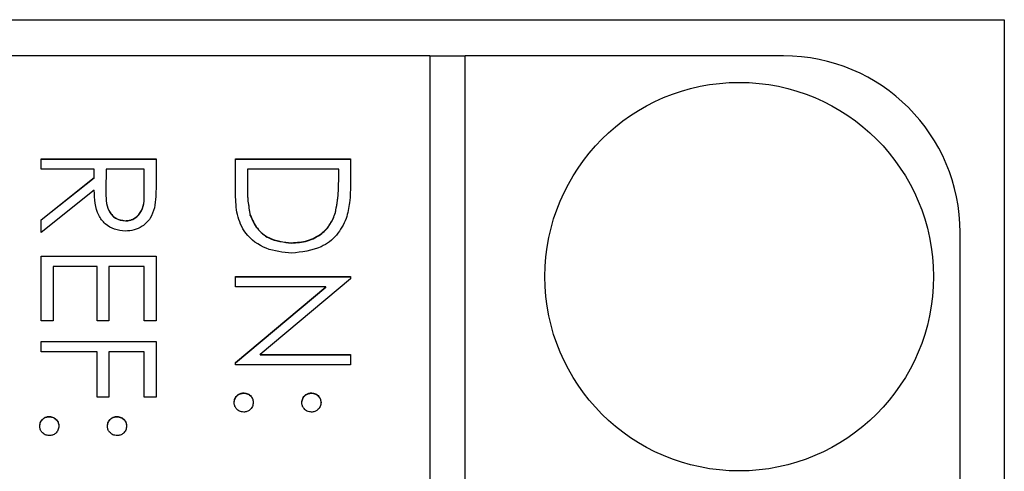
# Model space of a CAD drawing. Header units: millimetres. Extents: x 248 to 1443, y 143 to 1099.
# Tile 24 of 26: x 1349.97 to 1361.11, y 636.42 to 641.54. Entities that reach past the tile are written whole.
import ezdxf

# ---------------------------------------------------------------- set-up
doc = ezdxf.new("R2010")
doc.units = ezdxf.units.MM

msp = doc.modelspace()

# ---------------------------------------------------------------- linework, layer by layer
at = {"color": 7, "linetype": 'Continuous', "lineweight": 25}
for p, q in [((1340.113, 641.535), (1361.113, 641.535)), ((1361.113, 641.535), (1361.113, 600.535)), ((1354.613, 641.126), (1342.613, 641.126)), ((1354.613, 641.126), (1354.613, 601.145)), ((1355.013, 641.123), (1354.613, 641.123)), ((1355.013, 601.145), (1355.013, 641.126)), ((1358.613, 641.126), (1355.013, 641.126)), ((1350.213, 639.843), (1350.213, 639.96)), ((1350.213, 639.96), (1351.513, 639.96)), ((1350.213, 639.956), (1351.513, 639.956)), ((1351.513, 639.96), (1351.513, 639.7)), ((1352.413, 639.96), (1353.713, 639.96)), ((1352.413, 639.557), (1352.413, 639.96)), ((1352.413, 639.956), (1353.713, 639.956)), ((1353.713, 639.96), (1353.713, 639.697)), ((1350.813, 639.843), (1350.213, 639.843)), ((1350.213, 639.271), (1350.813, 639.748)), ((1350.213, 639.268), (1350.813, 639.745)), ((1350.813, 639.748), (1350.813, 639.843)), ((1350.813, 639.745), (1350.813, 639.748)), ((1350.947, 639.843), (1350.945, 639.605)), ((1351.38, 639.843), (1350.947, 639.843)), ((1351.38, 639.599), (1351.38, 639.843)), ((1352.547, 639.843), (1352.547, 639.694)), ((1353.58, 639.843), (1352.547, 639.843)), ((1353.58, 639.752), (1353.58, 639.843)), ((1353.58, 639.749), (1353.58, 639.752)), ((1352.547, 639.691), (1352.547, 639.694)), ((1350.813, 639.604), (1350.213, 639.127)), ((1350.945, 639.601), (1350.945, 639.597)), ((1351.38, 639.596), (1351.38, 639.599)), ((1352.58, 639.319), (1352.58, 639.322)), ((1353.543, 639.349), (1353.543, 639.352)), ((1350.213, 639.127), (1350.213, 639.271)), ((1351.166, 639.257), (1351.166, 639.26)), ((1360.613, 603.144), (1360.613, 639.127)), ((1353.047, 639.007), (1353.047, 639.01)), ((1350.213, 638.127), (1350.213, 638.86)), ((1350.213, 638.86), (1351.513, 638.86)), ((1350.213, 638.857), (1351.513, 638.857)), ((1351.513, 638.86), (1351.513, 638.127)), ((1350.347, 638.743), (1350.347, 638.127)), ((1350.847, 638.743), (1350.347, 638.743)), ((1350.847, 638.127), (1350.847, 638.743)), ((1350.98, 638.743), (1350.98, 638.127)), ((1351.38, 638.743), (1350.98, 638.743)), ((1351.38, 638.127), (1351.38, 638.743)), ((1352.413, 638.627), (1353.713, 638.627)), ((1352.413, 638.51), (1352.413, 638.627)), ((1353.713, 638.627), (1353.713, 638.602)), ((1352.413, 638.624), (1353.713, 638.624)), ((1353.713, 638.602), (1352.69, 637.744)), ((1353.434, 638.51), (1352.413, 638.51)), ((1352.413, 637.654), (1353.434, 638.51)), ((1352.413, 637.651), (1353.434, 638.507)), ((1353.434, 638.507), (1353.434, 638.51)), ((1350.347, 638.127), (1350.213, 638.127)), ((1350.98, 638.127), (1350.847, 638.127)), ((1351.513, 638.127), (1351.38, 638.127)), ((1350.213, 637.777), (1350.213, 637.894)), ((1350.213, 637.894), (1351.513, 637.894)), ((1350.213, 637.891), (1351.513, 637.891)), ((1351.513, 637.894), (1351.513, 637.261)), ((1350.847, 637.777), (1350.213, 637.777)), ((1350.847, 637.261), (1350.847, 637.777)), ((1350.98, 637.777), (1350.98, 637.261)), ((1351.38, 637.777), (1350.98, 637.777)), ((1351.38, 637.261), (1351.38, 637.777)), ((1352.69, 637.744), (1353.713, 637.744)), ((1352.69, 637.741), (1352.69, 637.744)), ((1352.69, 637.741), (1353.713, 637.741)), ((1353.713, 637.744), (1353.713, 637.627)), ((1352.413, 637.627), (1352.413, 637.654)), ((1353.713, 637.627), (1352.413, 637.627)), ((1352.505, 637.308), (1352.505, 637.311)), ((1353.272, 637.308), (1353.272, 637.311)), ((1350.98, 637.261), (1350.847, 637.261)), ((1351.513, 637.261), (1351.38, 637.261)), ((1350.305, 637.041), (1350.305, 637.044)), ((1351.072, 637.041), (1351.072, 637.044))]:
    msp.add_line(p, q, dxfattribs=at)
msp.add_circle((1358.113, 638.627), 2.199, dxfattribs=at)
msp.add_arc((1358.614, 639.126), 2, 0.0137, 90.0137, dxfattribs=at)
for points, knots in [([(1353.543, 639.352), (1353.556, 639.426), (1353.58, 639.558), (1353.58, 639.693), (1353.58, 639.752)], [0, 0, 0, 0, 0.559542, 1, 1, 1, 1]), ([(1353.543, 639.349), (1353.556, 639.423), (1353.58, 639.555), (1353.58, 639.689), (1353.58, 639.749)], [0, 0, 0, 0, 0.559542, 1, 1, 1, 1]), ([(1351.513, 639.7), (1351.513, 639.644), (1351.514, 639.546), (1351.501, 639.448), (1351.495, 639.405)], [0, 0, 0, 0, 0.5602397, 1, 1, 1, 1]), ([(1352.547, 639.694), (1352.546, 639.624), (1352.546, 639.499), (1352.569, 639.376), (1352.58, 639.322)], [0, 0, 0, 0, 0.560426, 1, 1, 1, 1]), ([(1352.547, 639.691), (1352.546, 639.621), (1352.546, 639.496), (1352.569, 639.373), (1352.58, 639.319)], [0, 0, 0, 0, 0.560426, 1, 1, 1, 1]), ([(1353.713, 639.697), (1353.713, 639.619), (1353.713, 639.48), (1353.681, 639.344), (1353.666, 639.285)], [0, 0, 0, 0, 0.560445, 1, 1, 1, 1]), ([(1351.166, 639.143), (1351.124, 639.147), (1351.042, 639.154), (1350.933, 639.218), (1350.824, 639.364), (1350.818, 639.505), (1350.813, 639.604)], [0, 0, 0, 0, 0.1871202, 0.3739789, 0.5609112, 1, 1, 1, 1]), ([(1350.945, 639.605), (1350.945, 639.525), (1350.945, 639.425), (1351.009, 639.327), (1351.068, 639.275), (1351.127, 639.266), (1351.166, 639.26)], [0, 0, 0, 0, 0.499827, 0.625498, 0.751208, 1, 1, 1, 1]), ([(1350.945, 639.602), (1350.945, 639.522), (1350.945, 639.422), (1351.009, 639.324), (1351.068, 639.272), (1351.127, 639.263), (1351.166, 639.257)], [0, 0, 0, 0, 0.499827, 0.625498, 0.751208, 1, 1, 1, 1]), ([(1351.166, 639.26), (1351.185, 639.261), (1351.223, 639.264), (1351.275, 639.29), (1351.319, 639.327), (1351.382, 639.423), (1351.381, 639.521), (1351.38, 639.599)], [0, 0, 0, 0, 0.125307, 0.250617, 0.375954, 0.501281, 1, 1, 1, 1]), ([(1351.166, 639.257), (1351.185, 639.258), (1351.223, 639.261), (1351.275, 639.287), (1351.319, 639.323), (1351.382, 639.42), (1351.381, 639.518), (1351.38, 639.596)], [0, 0, 0, 0, 0.125307, 0.250617, 0.375954, 0.501281, 1, 1, 1, 1]), ([(1353.047, 638.893), (1352.949, 638.903), (1352.754, 638.922), (1352.522, 639.09), (1352.42, 639.327), (1352.416, 639.48), (1352.413, 639.557)], [0, 0, 0, 0, 0.280124, 0.559248, 0.778837, 1, 1, 1, 1]), ([(1351.495, 639.405), (1351.482, 639.364), (1351.455, 639.283), (1351.367, 639.197), (1351.266, 639.15), (1351.199, 639.145), (1351.166, 639.143)], [0, 0, 0, 0, 0.2797971, 0.5594998, 0.7796265, 1, 1, 1, 1]), ([(1352.58, 639.322), (1352.602, 639.271), (1352.648, 639.167), (1352.812, 639.036), (1352.958, 639.02), (1353.047, 639.01)], [0, 0, 0, 0, 0.280536, 0.561015, 1, 1, 1, 1]), ([(1352.58, 639.319), (1352.602, 639.267), (1352.648, 639.164), (1352.812, 639.033), (1352.958, 639.017), (1353.047, 639.007)], [0, 0, 0, 0, 0.280536, 0.561015, 1, 1, 1, 1]), ([(1353.047, 639.01), (1353.108, 639.014), (1353.229, 639.023), (1353.383, 639.103), (1353.492, 639.218), (1353.526, 639.308), (1353.543, 639.352)], [0, 0, 0, 0, 0.280178, 0.559765, 0.779797, 1, 1, 1, 1]), ([(1353.047, 639.007), (1353.108, 639.011), (1353.229, 639.02), (1353.383, 639.1), (1353.492, 639.215), (1353.526, 639.304), (1353.543, 639.349)], [0, 0, 0, 0, 0.280178, 0.559765, 0.779797, 1, 1, 1, 1]), ([(1353.666, 639.285), (1353.634, 639.219), (1353.57, 639.086), (1353.351, 638.926), (1353.162, 638.906), (1353.047, 638.893)], [0, 0, 0, 0, 0.280264, 0.560715, 1, 1, 1, 1]), ([(1352.397, 637.203), (1352.399, 637.218), (1352.402, 637.25), (1352.432, 637.286), (1352.467, 637.307), (1352.492, 637.31), (1352.505, 637.311)], [0, 0, 0, 0, 0.279581, 0.559143, 0.779575, 1, 1, 1, 1]), ([(1352.397, 637.199), (1352.399, 637.215), (1352.402, 637.247), (1352.432, 637.282), (1352.467, 637.304), (1352.492, 637.307), (1352.505, 637.308)], [0, 0, 0, 0, 0.279581, 0.559143, 0.779575, 1, 1, 1, 1]), ([(1352.505, 637.311), (1352.521, 637.309), (1352.553, 637.305), (1352.588, 637.276), (1352.61, 637.24), (1352.612, 637.215), (1352.613, 637.203)], [0, 0, 0, 0, 0.279576, 0.559284, 0.779552, 1, 1, 1, 1]), ([(1352.505, 637.308), (1352.521, 637.306), (1352.553, 637.302), (1352.588, 637.273), (1352.61, 637.237), (1352.612, 637.212), (1352.613, 637.199)], [0, 0, 0, 0, 0.279576, 0.559284, 0.779552, 1, 1, 1, 1]), ([(1353.163, 637.203), (1353.165, 637.219), (1353.169, 637.251), (1353.198, 637.286), (1353.234, 637.308), (1353.259, 637.31), (1353.272, 637.311)], [0, 0, 0, 0, 0.279647, 0.559299, 0.779615, 1, 1, 1, 1]), ([(1353.163, 637.199), (1353.165, 637.215), (1353.169, 637.247), (1353.198, 637.283), (1353.234, 637.304), (1353.259, 637.307), (1353.272, 637.308)], [0, 0, 0, 0, 0.279647, 0.559299, 0.779615, 1, 1, 1, 1]), ([(1353.272, 637.311), (1353.287, 637.309), (1353.319, 637.305), (1353.355, 637.276), (1353.376, 637.24), (1353.379, 637.215), (1353.38, 637.203)], [0, 0, 0, 0, 0.279585, 0.559454, 0.779697, 1, 1, 1, 1]), ([(1353.272, 637.308), (1353.287, 637.306), (1353.319, 637.302), (1353.355, 637.272), (1353.376, 637.237), (1353.379, 637.212), (1353.38, 637.199)], [0, 0, 0, 0, 0.279585, 0.559454, 0.779697, 1, 1, 1, 1]), ([(1352.505, 637.094), (1352.489, 637.096), (1352.457, 637.1), (1352.422, 637.13), (1352.4, 637.165), (1352.398, 637.19), (1352.397, 637.203)], [0, 0, 0, 0, 0.279469, 0.559358, 0.779674, 1, 1, 1, 1]), ([(1352.613, 637.203), (1352.611, 637.187), (1352.608, 637.155), (1352.578, 637.119), (1352.543, 637.097), (1352.517, 637.095), (1352.505, 637.094)], [0, 0, 0, 0, 0.279602, 0.559212, 0.779475, 1, 1, 1, 1]), ([(1353.272, 637.094), (1353.256, 637.096), (1353.223, 637.1), (1353.188, 637.129), (1353.166, 637.165), (1353.164, 637.19), (1353.163, 637.203)], [0, 0, 0, 0, 0.279517, 0.559326, 0.779544, 1, 1, 1, 1]), ([(1353.38, 637.203), (1353.378, 637.187), (1353.374, 637.155), (1353.345, 637.119), (1353.309, 637.097), (1353.284, 637.095), (1353.272, 637.094)], [0, 0, 0, 0, 0.279602, 0.559212, 0.779475, 1, 1, 1, 1]), ([(1350.197, 636.936), (1350.199, 636.952), (1350.202, 636.984), (1350.232, 637.019), (1350.267, 637.041), (1350.292, 637.043), (1350.305, 637.044)], [0, 0, 0, 0, 0.279581, 0.559143, 0.779575, 1, 1, 1, 1]), ([(1350.197, 636.933), (1350.199, 636.949), (1350.202, 636.981), (1350.232, 637.016), (1350.267, 637.038), (1350.292, 637.04), (1350.305, 637.041)], [0, 0, 0, 0, 0.279581, 0.559143, 0.779575, 1, 1, 1, 1]), ([(1350.305, 637.044), (1350.321, 637.042), (1350.353, 637.039), (1350.388, 637.009), (1350.41, 636.974), (1350.412, 636.949), (1350.413, 636.936)], [0, 0, 0, 0, 0.279576, 0.559284, 0.779552, 1, 1, 1, 1]), ([(1350.305, 637.041), (1350.321, 637.039), (1350.353, 637.036), (1350.388, 637.006), (1350.41, 636.971), (1350.412, 636.945), (1350.413, 636.933)], [0, 0, 0, 0, 0.279576, 0.559284, 0.779552, 1, 1, 1, 1]), ([(1350.963, 636.936), (1350.965, 636.952), (1350.969, 636.984), (1350.998, 637.019), (1351.034, 637.041), (1351.059, 637.043), (1351.072, 637.044)], [0, 0, 0, 0, 0.279647, 0.559299, 0.779615, 1, 1, 1, 1]), ([(1350.963, 636.933), (1350.965, 636.949), (1350.969, 636.981), (1350.998, 637.016), (1351.034, 637.038), (1351.059, 637.04), (1351.072, 637.041)], [0, 0, 0, 0, 0.279647, 0.559299, 0.779615, 1, 1, 1, 1]), ([(1351.072, 637.044), (1351.087, 637.042), (1351.119, 637.038), (1351.155, 637.009), (1351.176, 636.974), (1351.179, 636.949), (1351.18, 636.936)], [0, 0, 0, 0, 0.279585, 0.559454, 0.779697, 1, 1, 1, 1]), ([(1351.072, 637.041), (1351.087, 637.039), (1351.119, 637.035), (1351.155, 637.006), (1351.176, 636.97), (1351.179, 636.945), (1351.18, 636.933)], [0, 0, 0, 0, 0.279585, 0.559454, 0.779697, 1, 1, 1, 1]), ([(1350.305, 636.828), (1350.289, 636.83), (1350.257, 636.833), (1350.222, 636.863), (1350.2, 636.898), (1350.198, 636.923), (1350.197, 636.936)], [0, 0, 0, 0, 0.279469, 0.559358, 0.779674, 1, 1, 1, 1]), ([(1350.413, 636.936), (1350.411, 636.92), (1350.408, 636.888), (1350.378, 636.853), (1350.343, 636.831), (1350.317, 636.829), (1350.305, 636.828)], [0, 0, 0, 0, 0.279602, 0.559212, 0.779475, 1, 1, 1, 1]), ([(1351.072, 636.828), (1351.056, 636.83), (1351.023, 636.833), (1350.988, 636.863), (1350.966, 636.898), (1350.964, 636.923), (1350.963, 636.936)], [0, 0, 0, 0, 0.279517, 0.559326, 0.779544, 1, 1, 1, 1]), ([(1351.18, 636.936), (1351.178, 636.92), (1351.174, 636.888), (1351.145, 636.853), (1351.109, 636.831), (1351.084, 636.829), (1351.072, 636.828)], [0, 0, 0, 0, 0.2796016, 0.559212, 0.7794752, 1, 1, 1, 1])]:
    msp.add_open_spline(points, degree=3, knots=knots, dxfattribs=at)

doc.saveas('drawing.dxf')
